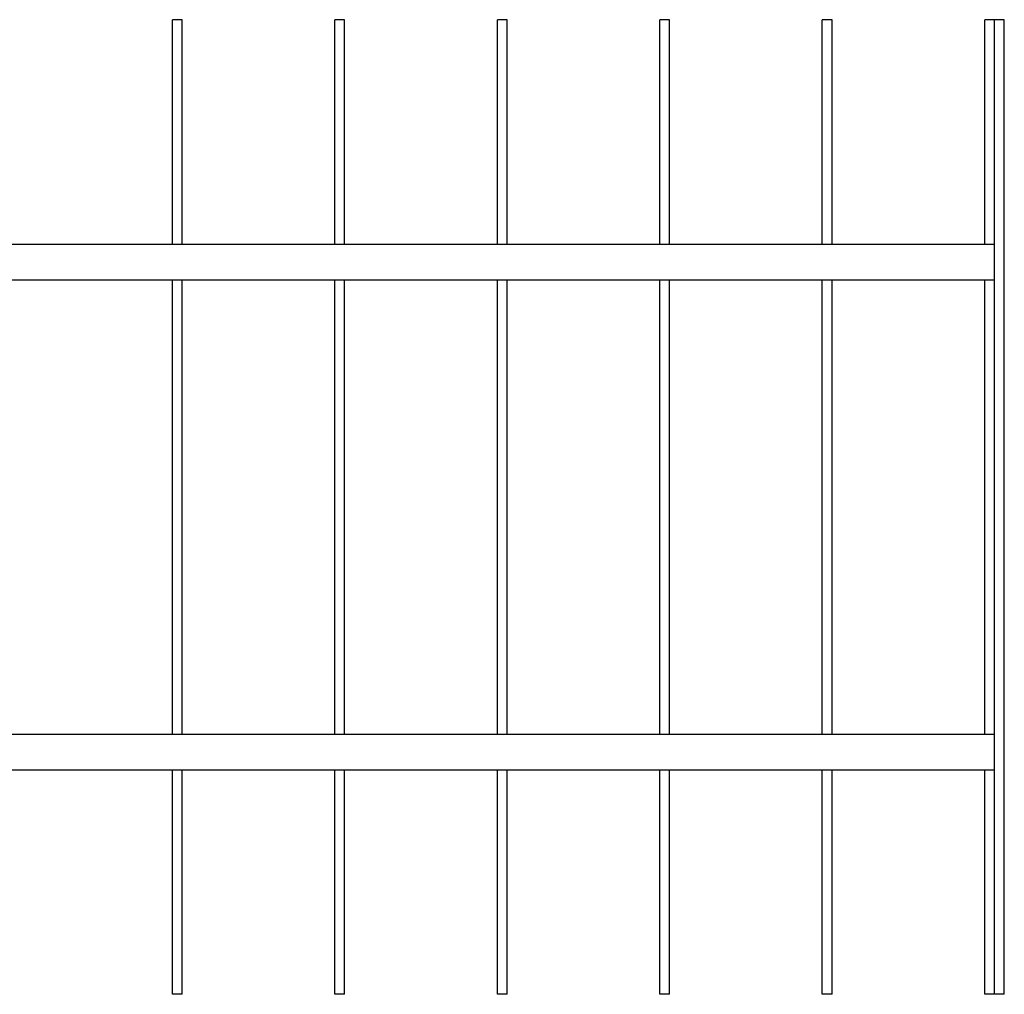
# Model space of a CAD drawing. Header units: millimetres. Extents: x 2538 to 24562, y 4449 to 23795.
# Tile 248 of 256: x 19833 to 21045, y 18365 to 19565. Entities that reach past the tile are written whole.
import ezdxf

# ---------------------------------------------------------------- set-up
doc = ezdxf.new("R2010")
doc.units = ezdxf.units.MM
doc.layers.add('Make2D$Visible$Curves', color=7, linetype='Continuous', true_color=0x000000)

msp = doc.modelspace()

# ---------------------------------------------------------------- linework, layer by layer
at = {"layer": 'Make2D$Visible$Curves', "color": 7, "lineweight": -3}
for points in [[(20020.9, 19288.6), (20020.9, 19426.7), (20020.9, 19564.9)], [(20032.9, 19564.9), (20026.9, 19564.9), (20020.9, 19564.9)], [(20032.9, 19288.6), (20032.9, 19426.7), (20032.9, 19564.9)], [(20220.9, 19288.6), (20220.9, 19426.7), (20220.9, 19564.9)], [(20232.9, 19564.9), (20226.9, 19564.9), (20220.9, 19564.9)], [(20232.9, 19288.6), (20232.9, 19426.7), (20232.9, 19564.9)], [(20420.9, 19288.6), (20420.9, 19426.7), (20420.9, 19564.9)], [(20432.9, 19564.9), (20426.9, 19564.9), (20420.9, 19564.9)], [(20432.9, 19288.6), (20432.9, 19426.7), (20432.9, 19564.9)], [(20620.9, 19288.6), (20620.9, 19426.7), (20620.9, 19564.9)], [(20632.9, 19564.9), (20626.9, 19564.9), (20620.9, 19564.9)], [(20632.9, 19288.6), (20632.9, 19426.7), (20632.9, 19564.9)], [(20820.9, 19288.6), (20820.9, 19426.7), (20820.9, 19564.9)], [(20832.9, 19564.9), (20826.9, 19564.9), (20820.9, 19564.9)], [(20832.9, 19288.6), (20832.9, 19426.7), (20832.9, 19564.9)], [(21020.9, 19288.6), (21020.9, 19426.7), (21020.9, 19564.9)], [(21032.9, 19564.9), (21026.9, 19564.9), (21020.9, 19564.9)], [(21044.9, 19564.9), (21038.9, 19564.9), (21032.9, 19564.9)], [(21032.9, 19288.6), (21032.9, 19426.7), (21032.9, 19564.9)], [(21044.9, 18364.9), (21044.9, 18964.9), (21044.9, 19564.9)], [(18620.9, 19288.6), (19826.9, 19288.6), (21032.9, 19288.6)], [(21032.9, 19245.4), (21032.9, 19266.5), (21032.9, 19287.6)], [(18620.9, 19244.4), (19826.9, 19244.4), (21032.9, 19244.4)], [(20020.9, 18685.3), (20020.9, 18964.9), (20020.9, 19244.4)], [(20032.9, 18685.3), (20032.9, 18964.9), (20032.9, 19244.4)], [(20220.9, 18685.3), (20220.9, 18964.9), (20220.9, 19244.4)], [(20232.9, 18685.3), (20232.9, 18964.9), (20232.9, 19244.4)], [(20420.9, 18685.3), (20420.9, 18964.9), (20420.9, 19244.4)], [(20432.9, 18685.3), (20432.9, 18964.9), (20432.9, 19244.4)], [(20620.9, 18685.3), (20620.9, 18964.9), (20620.9, 19244.4)], [(20632.9, 18685.3), (20632.9, 18964.9), (20632.9, 19244.4)], [(20820.9, 18685.3), (20820.9, 18964.9), (20820.9, 19244.4)], [(20832.9, 18685.3), (20832.9, 18964.9), (20832.9, 19244.4)], [(21020.9, 18685.3), (21020.9, 18964.9), (21020.9, 19244.4)], [(21032.9, 18685.3), (21032.9, 18964.9), (21032.9, 19244.4)], [(18620.9, 18685.3), (19826.9, 18685.3), (21032.9, 18685.3)], [(21032.9, 18642.2), (21032.9, 18663.3), (21032.9, 18684.3)], [(18620.9, 18641.2), (19826.9, 18641.2), (21032.9, 18641.2)], [(20020.9, 18364.9), (20020.9, 18503), (20020.9, 18641.2)], [(20032.9, 18364.9), (20032.9, 18503), (20032.9, 18641.2)], [(20220.9, 18364.9), (20220.9, 18503), (20220.9, 18641.2)], [(20232.9, 18364.9), (20232.9, 18503), (20232.9, 18641.2)], [(20420.9, 18364.9), (20420.9, 18503), (20420.9, 18641.2)], [(20432.9, 18364.9), (20432.9, 18503), (20432.9, 18641.2)], [(20620.9, 18364.9), (20620.9, 18503), (20620.9, 18641.2)], [(20632.9, 18364.9), (20632.9, 18503), (20632.9, 18641.2)], [(20820.9, 18364.9), (20820.9, 18503), (20820.9, 18641.2)], [(20832.9, 18364.9), (20832.9, 18503), (20832.9, 18641.2)], [(21020.9, 18364.9), (21020.9, 18503), (21020.9, 18641.2)], [(21032.9, 18364.9), (21032.9, 18503), (21032.9, 18641.2)], [(20032.9, 18364.9), (20026.9, 18364.9), (20020.9, 18364.9)], [(20232.9, 18364.9), (20226.9, 18364.9), (20220.9, 18364.9)], [(20432.9, 18364.9), (20426.9, 18364.9), (20420.9, 18364.9)], [(20632.9, 18364.9), (20626.9, 18364.9), (20620.9, 18364.9)], [(20832.9, 18364.9), (20826.9, 18364.9), (20820.9, 18364.9)], [(21032.9, 18364.9), (21026.9, 18364.9), (21020.9, 18364.9)], [(21044.9, 18364.9), (21038.9, 18364.9), (21032.9, 18364.9)]]:
    msp.add_open_spline(points, degree=2, dxfattribs=at)
for points, weights in [([(21032.9, 19287.6), (21032.9, 19288.6), (21032.9, 19288.6)], [1, 0.707106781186, 1]), ([(21032.9, 19244.4), (21032.9, 19244.4), (21032.9, 19245.4)], [1, 0.707106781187, 1]), ([(21032.9, 18684.3), (21032.9, 18685.3), (21032.9, 18685.3)], [1, 0.707106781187, 1]), ([(21032.9, 18641.2), (21032.9, 18641.2), (21032.9, 18642.2)], [1, 0.707106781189, 1])]:
    msp.add_rational_spline(points, weights, degree=2, dxfattribs=at)

doc.saveas('drawing.dxf')
